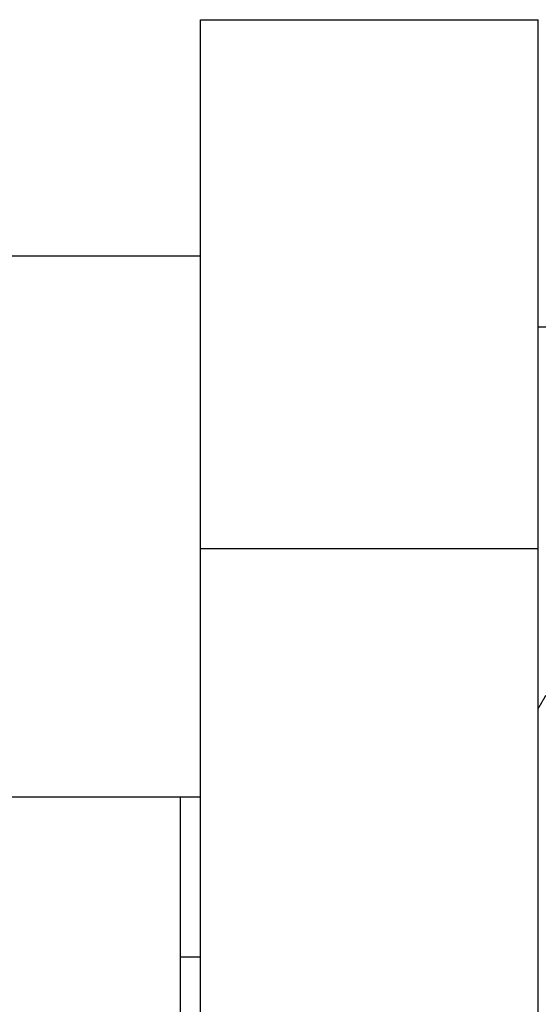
# Model space of a CAD drawing. Header units: millimetres. Extents: x 9131 to 12658, y 3907 to 6401.
# Tile 148 of 158: x 11395 to 11410, y 5734 to 5763. Entities that reach past the tile are written whole.
import ezdxf

# ---------------------------------------------------------------- set-up
doc = ezdxf.new("R2010")
doc.units = ezdxf.units.MM

msp = doc.modelspace()

# ---------------------------------------------------------------- linework, layer by layer
for p, q in [((11400.034, 5747.043), (11400.034, 5762.697)), ((11400.034, 5762.697), (11410.034, 5762.697)), ((11410.034, 5747.043), (11410.034, 5762.697)), ((11400.034, 5755.697), (11348.034, 5755.697)), ((11410.599, 5753.597), (11410.034, 5753.597)), ((11400.034, 5747.043), (11410.034, 5747.043)), ((11400.034, 5645.352), (11400.034, 5747.043)), ((11410.034, 5645.352), (11410.034, 5747.043)), ((11348.034, 5739.697), (11400.034, 5739.697)), ((11399.434, 5739.696), (11399.434, 5693.196)), ((11400.034, 5734.947), (11399.434, 5734.947))]:
    msp.add_line(p, q)
msp.add_open_spline([(11410.034, 5742.313), (11410.147, 5742.507), (11410.259, 5742.701)], degree=2)

doc.saveas('drawing.dxf')
